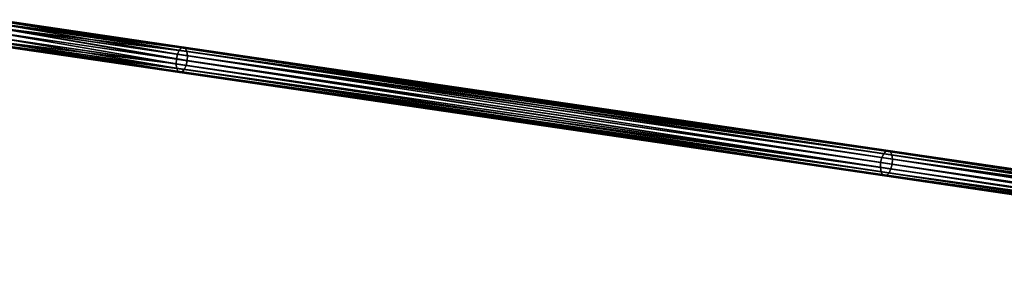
# Model space of a CAD drawing. Header units: millimetres. Extents: x 64 to 3333, y 103 to 3347.
# Tile 108 of 256: x 262 to 453, y 1949 to 1996. Entities that reach past the tile are written whole.
import ezdxf

# ---------------------------------------------------------------- set-up
doc = ezdxf.new("R2010")
doc.units = ezdxf.units.MM
doc.header["$LTSCALE"] = 25.4
doc.layers.get('0').update_dxf_attribs({"true_color": 0xff5454})

# ---------------------------------------------------------------- blocks, each defined once
blk = doc.blocks.new('SPIDER-6785-9743.STL')
at = {"color": 0}
mesh = blk.add_polyface(dxfattribs=at)
corners = [(256.7, 1995.73, 1366.43), (292.67, 1989.62, 1349.6), (256.37, 1994.95, 1365.93), (293.01, 1990.39, 1350.1)]
mesh.append_faces([[corners[k] for k in face] for face in [(0, 1, 2), (1, 0, 3)]], dxfattribs={"vtx0": -1, "color": 0})
mesh = blk.add_polyface(dxfattribs=at)
corners = [(256.7, 1995.73, 1366.43), (293.43, 1990.87, 1350.83), (293.01, 1990.39, 1350.1), (257.09, 1996.22, 1367.18)]
mesh.append_faces([[corners[k] for k in face] for face in [(0, 1, 2), (1, 0, 3)]], dxfattribs={"vtx0": -1, "color": 0})
mesh = blk.add_polyface(dxfattribs=at)
corners = [(257.09, 1996.22, 1367.18), (293.86, 1991, 1351.7), (293.43, 1990.87, 1350.83), (257.48, 1996.35, 1368.06)]
mesh.append_faces([[corners[k] for k in face] for face in [(0, 1, 2), (1, 0, 3)]], dxfattribs={"vtx0": -1, "color": 0})
mesh = blk.add_polyface(dxfattribs=at)
corners = [(257.48, 1996.35, 1368.06), (294.23, 1990.76, 1352.57), (293.86, 1991, 1351.7), (257.82, 1996.11, 1368.94)]
mesh.append_faces([[corners[k] for k in face] for face in [(0, 1, 2), (1, 0, 3)]], dxfattribs={"vtx0": -1, "color": 0})
mesh = blk.add_polyface(dxfattribs=at)
corners = [(257.82, 1996.11, 1368.94), (294.49, 1990.17, 1353.3), (294.23, 1990.76, 1352.57), (258.05, 1995.53, 1369.69)]
mesh.append_faces([[corners[k] for k in face] for face in [(0, 1, 2), (1, 0, 3)]], dxfattribs={"vtx0": -1, "color": 0})
mesh = blk.add_polyface(dxfattribs=at)
corners = [(258.14, 1994.69, 1370.19), (294.49, 1990.17, 1353.3), (258.05, 1995.53, 1369.69), (294.6, 1989.34, 1353.79)]
mesh.append_faces([[corners[k] for k in face] for face in [(0, 1, 2), (1, 0, 3)]], dxfattribs={"vtx0": -1, "color": 0})
mesh = blk.add_polyface(dxfattribs=at)
corners = [(256.16, 1994.02, 1365.75), (292.39, 1987.73, 1349.6), (256.09, 1993.06, 1365.93), (292.45, 1988.68, 1349.43)]
mesh.append_faces([[corners[k] for k in face] for face in [(0, 1, 2), (1, 0, 3)]], dxfattribs={"vtx0": -1, "color": 0})
mesh = blk.add_polyface(dxfattribs=at)
corners = [(256.37, 1994.95, 1365.93), (292.45, 1988.68, 1349.43), (256.16, 1994.02, 1365.75), (292.67, 1989.62, 1349.6)]
mesh.append_faces([[corners[k] for k in face] for face in [(0, 1, 2), (1, 0, 3)]], dxfattribs={"vtx0": -1, "color": 0})
mesh = blk.add_polyface(dxfattribs=at)
corners = [(294.32, 1987.44, 1353.79), (258.07, 1993.74, 1370.36), (257.86, 1992.8, 1370.19), (294.54, 1988.38, 1353.96)]
mesh.append_faces([[corners[k] for k in face] for face in [(0, 1, 2), (1, 0, 3)]], dxfattribs={"vtx0": -1, "color": 0})
mesh = blk.add_polyface(dxfattribs=at)
corners = [(294.54, 1988.38, 1353.96), (258.14, 1994.69, 1370.19), (258.07, 1993.74, 1370.36), (294.6, 1989.34, 1353.79)]
mesh.append_faces([[corners[k] for k in face] for face in [(0, 1, 2), (1, 0, 3)]], dxfattribs={"vtx0": -1, "color": 0})
mesh = blk.add_polyface(dxfattribs=at)
corners = [(292.39, 1987.73, 1349.6), (256.18, 1992.23, 1366.43), (256.09, 1993.06, 1365.93), (292.5, 1986.89, 1350.1)]
mesh.append_faces([[corners[k] for k in face] for face in [(0, 1, 2), (1, 0, 3)]], dxfattribs={"vtx0": -1, "color": 0})
mesh = blk.add_polyface(dxfattribs=at)
corners = [(292.76, 1986.3, 1350.83), (256.18, 1992.23, 1366.43), (292.5, 1986.89, 1350.1), (256.42, 1991.65, 1367.18)]
mesh.append_faces([[corners[k] for k in face] for face in [(0, 1, 2), (1, 0, 3)]], dxfattribs={"vtx0": -1, "color": 0})
mesh = blk.add_polyface(dxfattribs=at)
corners = [(293.13, 1986.06, 1351.7), (256.42, 1991.65, 1367.18), (292.76, 1986.3, 1350.83), (256.75, 1991.4, 1368.06)]
mesh.append_faces([[corners[k] for k in face] for face in [(0, 1, 2), (1, 0, 3)]], dxfattribs={"vtx0": -1, "color": 0})
mesh = blk.add_polyface(dxfattribs=at)
corners = [(293.56, 1986.19, 1352.57), (256.75, 1991.4, 1368.06), (293.13, 1986.06, 1351.7), (257.15, 1991.54, 1368.94)]
mesh.append_faces([[corners[k] for k in face] for face in [(0, 1, 2), (1, 0, 3)]], dxfattribs={"vtx0": -1, "color": 0})
mesh = blk.add_polyface(dxfattribs=at)
corners = [(293.98, 1986.67, 1353.3), (257.15, 1991.54, 1368.94), (293.56, 1986.19, 1352.57), (257.54, 1992.03, 1369.69)]
mesh.append_faces([[corners[k] for k in face] for face in [(0, 1, 2), (1, 0, 3)]], dxfattribs={"vtx0": -1, "color": 0})
mesh = blk.add_polyface(dxfattribs=at)
corners = [(293.98, 1986.67, 1353.3), (257.86, 1992.8, 1370.19), (257.54, 1992.03, 1369.69), (294.32, 1987.44, 1353.79)]
mesh.append_faces([[corners[k] for k in face] for face in [(0, 1, 2), (1, 0, 3)]], dxfattribs={"vtx0": -1, "color": 0})
mesh = blk.add_polyface(dxfattribs=at)
corners = [(292.67, 1989.62, 1349.6), (429.15, 1968.59, 1280.88), (292.45, 1988.68, 1349.43), (429.38, 1969.52, 1281.05)]
mesh.append_faces([[corners[k] for k in face] for face in [(0, 1, 2), (1, 0, 3)]], dxfattribs={"vtx0": -1, "color": 0})
mesh = blk.add_polyface(dxfattribs=at)
corners = [(293.01, 1990.39, 1350.1), (429.38, 1969.52, 1281.05), (292.67, 1989.62, 1349.6), (429.74, 1970.29, 1281.54)]
mesh.append_faces([[corners[k] for k in face] for face in [(0, 1, 2), (1, 0, 3)]], dxfattribs={"vtx0": -1, "color": 0})
mesh = blk.add_polyface(dxfattribs=at)
corners = [(293.01, 1990.39, 1350.1), (430.18, 1970.77, 1282.26), (429.74, 1970.29, 1281.54), (293.43, 1990.87, 1350.83)]
mesh.append_faces([[corners[k] for k in face] for face in [(0, 1, 2), (1, 0, 3)]], dxfattribs={"vtx0": -1, "color": 0})
mesh = blk.add_polyface(dxfattribs=at)
corners = [(293.43, 1990.87, 1350.83), (430.63, 1970.9, 1283.12), (430.18, 1970.77, 1282.26), (293.86, 1991, 1351.7)]
mesh.append_faces([[corners[k] for k in face] for face in [(0, 1, 2), (1, 0, 3)]], dxfattribs={"vtx0": -1, "color": 0})
mesh = blk.add_polyface(dxfattribs=at)
corners = [(293.86, 1991, 1351.7), (431.03, 1970.65, 1283.97), (430.63, 1970.9, 1283.12), (294.23, 1990.76, 1352.57)]
mesh.append_faces([[corners[k] for k in face] for face in [(0, 1, 2), (1, 0, 3)]], dxfattribs={"vtx0": -1, "color": 0})
mesh = blk.add_polyface(dxfattribs=at)
corners = [(294.23, 1990.76, 1352.57), (431.31, 1970.06, 1284.7), (431.03, 1970.65, 1283.97), (294.49, 1990.17, 1353.3)]
mesh.append_faces([[corners[k] for k in face] for face in [(0, 1, 2), (1, 0, 3)]], dxfattribs={"vtx0": -1, "color": 0})
mesh = blk.add_polyface(dxfattribs=at)
corners = [(294.6, 1989.34, 1353.79), (431.31, 1970.06, 1284.7), (294.49, 1990.17, 1353.3), (431.43, 1969.22, 1285.18)]
mesh.append_faces([[corners[k] for k in face] for face in [(0, 1, 2), (1, 0, 3)]], dxfattribs={"vtx0": -1, "color": 0})
mesh = blk.add_polyface(dxfattribs=at)
corners = [(292.45, 1988.68, 1349.43), (429.1, 1967.63, 1281.05), (292.39, 1987.73, 1349.6), (429.15, 1968.59, 1280.88)]
mesh.append_faces([[corners[k] for k in face] for face in [(0, 1, 2), (1, 0, 3)]], dxfattribs={"vtx0": -1, "color": 0})
mesh = blk.add_polyface(dxfattribs=at)
corners = [(429.1, 1967.63, 1281.05), (292.5, 1986.89, 1350.1), (292.39, 1987.73, 1349.6), (429.22, 1966.79, 1281.54)]
mesh.append_faces([[corners[k] for k in face] for face in [(0, 1, 2), (1, 0, 3)]], dxfattribs={"vtx0": -1, "color": 0})
mesh = blk.add_polyface(dxfattribs=at)
corners = [(431.15, 1967.33, 1285.18), (294.54, 1988.38, 1353.96), (294.32, 1987.44, 1353.79), (431.38, 1968.26, 1285.35)]
mesh.append_faces([[corners[k] for k in face] for face in [(0, 1, 2), (1, 0, 3)]], dxfattribs={"vtx0": -1, "color": 0})
mesh = blk.add_polyface(dxfattribs=at)
corners = [(431.38, 1968.26, 1285.35), (294.6, 1989.34, 1353.79), (294.54, 1988.38, 1353.96), (431.43, 1969.22, 1285.18)]
mesh.append_faces([[corners[k] for k in face] for face in [(0, 1, 2), (1, 0, 3)]], dxfattribs={"vtx0": -1, "color": 0})
mesh = blk.add_polyface(dxfattribs=at)
corners = [(429.5, 1966.2, 1282.26), (292.5, 1986.89, 1350.1), (429.22, 1966.79, 1281.54), (292.76, 1986.3, 1350.83)]
mesh.append_faces([[corners[k] for k in face] for face in [(0, 1, 2), (1, 0, 3)]], dxfattribs={"vtx0": -1, "color": 0})
mesh = blk.add_polyface(dxfattribs=at)
corners = [(429.9, 1965.95, 1283.12), (292.76, 1986.3, 1350.83), (429.5, 1966.2, 1282.26), (293.13, 1986.06, 1351.7)]
mesh.append_faces([[corners[k] for k in face] for face in [(0, 1, 2), (1, 0, 3)]], dxfattribs={"vtx0": -1, "color": 0})
mesh = blk.add_polyface(dxfattribs=at)
corners = [(430.35, 1966.08, 1283.97), (293.13, 1986.06, 1351.7), (429.9, 1965.95, 1283.12), (293.56, 1986.19, 1352.57)]
mesh.append_faces([[corners[k] for k in face] for face in [(0, 1, 2), (1, 0, 3)]], dxfattribs={"vtx0": -1, "color": 0})
mesh = blk.add_polyface(dxfattribs=at)
corners = [(430.79, 1966.56, 1284.7), (293.56, 1986.19, 1352.57), (430.35, 1966.08, 1283.97), (293.98, 1986.67, 1353.3)]
mesh.append_faces([[corners[k] for k in face] for face in [(0, 1, 2), (1, 0, 3)]], dxfattribs={"vtx0": -1, "color": 0})
mesh = blk.add_polyface(dxfattribs=at)
corners = [(430.79, 1966.56, 1284.7), (294.32, 1987.44, 1353.79), (293.98, 1986.67, 1353.3), (431.15, 1967.33, 1285.18)]
mesh.append_faces([[corners[k] for k in face] for face in [(0, 1, 2), (1, 0, 3)]], dxfattribs={"vtx0": -1, "color": 0})
mesh = blk.add_polyface(dxfattribs=at)
corners = [(429.74, 1970.29, 1281.54), (547.08, 1953.59, 1224.86), (546.67, 1953.1, 1224.12), (430.18, 1970.77, 1282.26)]
mesh.append_faces([[corners[k] for k in face] for face in [(0, 1, 2), (1, 0, 3)]], dxfattribs={"vtx0": -1, "color": 0})
mesh = blk.add_polyface(dxfattribs=at)
corners = [(430.18, 1970.77, 1282.26), (547.51, 1953.72, 1225.72), (547.08, 1953.59, 1224.86), (430.63, 1970.9, 1283.12)]
mesh.append_faces([[corners[k] for k in face] for face in [(0, 1, 2), (1, 0, 3)]], dxfattribs={"vtx0": -1, "color": 0})
mesh = blk.add_polyface(dxfattribs=at)
corners = [(430.63, 1970.9, 1283.12), (547.88, 1953.47, 1226.59), (547.51, 1953.72, 1225.72), (431.03, 1970.65, 1283.97)]
mesh.append_faces([[corners[k] for k in face] for face in [(0, 1, 2), (1, 0, 3)]], dxfattribs={"vtx0": -1, "color": 0})
mesh = blk.add_polyface(dxfattribs=at)
corners = [(431.03, 1970.65, 1283.97), (548.14, 1952.89, 1227.33), (547.88, 1953.47, 1226.59), (431.31, 1970.06, 1284.7)]
mesh.append_faces([[corners[k] for k in face] for face in [(0, 1, 2), (1, 0, 3)]], dxfattribs={"vtx0": -1, "color": 0})
mesh = blk.add_polyface(dxfattribs=at)
corners = [(429.15, 1968.59, 1280.88), (546.05, 1950.44, 1223.63), (429.1, 1967.63, 1281.05), (546.11, 1951.4, 1223.46)]
mesh.append_faces([[corners[k] for k in face] for face in [(0, 1, 2), (1, 0, 3)]], dxfattribs={"vtx0": -1, "color": 0})
mesh = blk.add_polyface(dxfattribs=at)
corners = [(429.38, 1969.52, 1281.05), (546.11, 1951.4, 1223.46), (429.15, 1968.59, 1280.88), (546.32, 1952.33, 1223.63)]
mesh.append_faces([[corners[k] for k in face] for face in [(0, 1, 2), (1, 0, 3)]], dxfattribs={"vtx0": -1, "color": 0})
mesh = blk.add_polyface(dxfattribs=at)
corners = [(429.74, 1970.29, 1281.54), (546.32, 1952.33, 1223.63), (429.38, 1969.52, 1281.05), (546.67, 1953.1, 1224.12)]
mesh.append_faces([[corners[k] for k in face] for face in [(0, 1, 2), (1, 0, 3)]], dxfattribs={"vtx0": -1, "color": 0})
mesh = blk.add_polyface(dxfattribs=at)
corners = [(431.43, 1969.22, 1285.18), (548.14, 1952.89, 1227.33), (431.31, 1970.06, 1284.7), (548.24, 1952.05, 1227.82)]
mesh.append_faces([[corners[k] for k in face] for face in [(0, 1, 2), (1, 0, 3)]], dxfattribs={"vtx0": -1, "color": 0})
mesh = blk.add_polyface(dxfattribs=at)
corners = [(548.18, 1951.09, 1227.99), (431.43, 1969.22, 1285.18), (431.38, 1968.26, 1285.35), (548.24, 1952.05, 1227.82)]
mesh.append_faces([[corners[k] for k in face] for face in [(0, 1, 2), (1, 0, 3)]], dxfattribs={"vtx0": -1, "color": 0})
mesh = blk.add_polyface(dxfattribs=at)
corners = [(546.05, 1950.44, 1223.63), (429.22, 1966.79, 1281.54), (429.1, 1967.63, 1281.05), (546.15, 1949.6, 1224.12)]
mesh.append_faces([[corners[k] for k in face] for face in [(0, 1, 2), (1, 0, 3)]], dxfattribs={"vtx0": -1, "color": 0})
mesh = blk.add_polyface(dxfattribs=at)
corners = [(546.41, 1949.02, 1224.86), (429.22, 1966.79, 1281.54), (546.15, 1949.6, 1224.12), (429.5, 1966.2, 1282.26)]
mesh.append_faces([[corners[k] for k in face] for face in [(0, 1, 2), (1, 0, 3)]], dxfattribs={"vtx0": -1, "color": 0})
mesh = blk.add_polyface(dxfattribs=at)
corners = [(547.62, 1949.39, 1227.33), (431.15, 1967.33, 1285.18), (430.79, 1966.56, 1284.7), (547.97, 1950.16, 1227.82)]
mesh.append_faces([[corners[k] for k in face] for face in [(0, 1, 2), (1, 0, 3)]], dxfattribs={"vtx0": -1, "color": 0})
mesh = blk.add_polyface(dxfattribs=at)
corners = [(547.97, 1950.16, 1227.82), (431.38, 1968.26, 1285.35), (431.15, 1967.33, 1285.18), (548.18, 1951.09, 1227.99)]
mesh.append_faces([[corners[k] for k in face] for face in [(0, 1, 2), (1, 0, 3)]], dxfattribs={"vtx0": -1, "color": 0})
mesh = blk.add_polyface(dxfattribs=at)
corners = [(546.78, 1948.77, 1225.72), (429.5, 1966.2, 1282.26), (546.41, 1949.02, 1224.86), (429.9, 1965.95, 1283.12)]
mesh.append_faces([[corners[k] for k in face] for face in [(0, 1, 2), (1, 0, 3)]], dxfattribs={"vtx0": -1, "color": 0})
mesh = blk.add_polyface(dxfattribs=at)
corners = [(547.21, 1948.9, 1226.59), (429.9, 1965.95, 1283.12), (546.78, 1948.77, 1225.72), (430.35, 1966.08, 1283.97)]
mesh.append_faces([[corners[k] for k in face] for face in [(0, 1, 2), (1, 0, 3)]], dxfattribs={"vtx0": -1, "color": 0})
mesh = blk.add_polyface(dxfattribs=at)
corners = [(547.62, 1949.39, 1227.33), (430.35, 1966.08, 1283.97), (547.21, 1948.9, 1226.59), (430.79, 1966.56, 1284.7)]
mesh.append_faces([[corners[k] for k in face] for face in [(0, 1, 2), (1, 0, 3)]], dxfattribs={"vtx0": -1, "color": 0})

msp = doc.modelspace()

# ---------------------------------------------------------------- block references
at = {"color": 250, "true_color": 0x262626}
msp.add_blockref('SPIDER-6785-9743.STL', (0, 0), dxfattribs=at)

doc.saveas('drawing.dxf')
